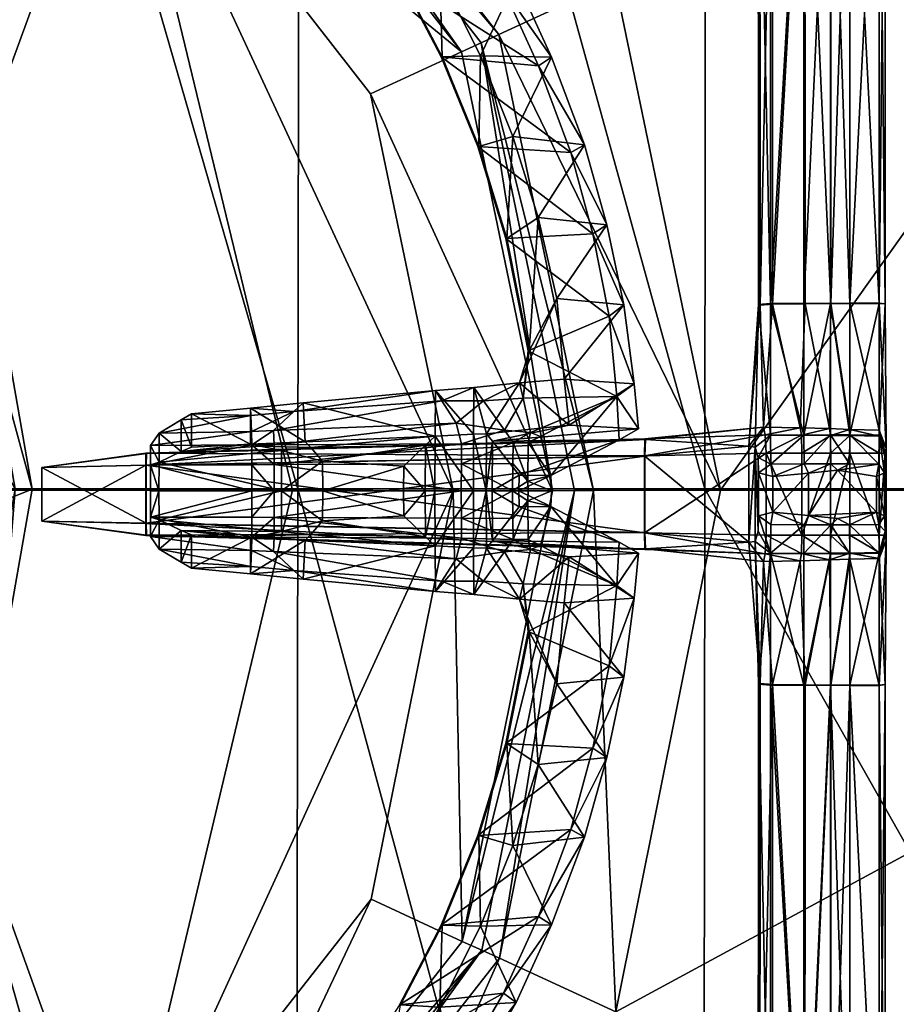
# Model space of a CAD drawing. Header units: centimetres. Extents: x -50 to 50, y -38 to 30.
# Tile 152 of 188: x 6 to 16, y -6 to 5. Entities that reach past the tile are written whole.
import ezdxf

# ---------------------------------------------------------------- set-up
doc = ezdxf.new("R2010")
doc.units = ezdxf.units.CM
doc.layers.add('CG492211', color=7, linetype='Continuous', true_color=0xb89be5)

msp = doc.modelspace()

# ---------------------------------------------------------------- meshes
at = {"layer": 'CG492211', "color": 153, "true_color": 0x5890e1}
mesh = msp.add_polyface(dxfattribs=at)
corners = [(8.938, 20.87, 10.843), (8.938, 10.544, 10.843), (12.62, 5.816, 10.843), (-0.088, 0, 8.755), (3.947, 0, 8.755), (3.157, 10.324, 8.755), (-0.053, 10.853, 8.755), (8.938, 0, 8.755), (6.952, 8.222, 8.755), (10.773, -0.01, 8.755), (9.831, 4.525, 8.755), (-0.043, 16.745, 0.04), (4.155, 16.745, 0.04), (4.12, 0.014, 0.04), (-0.086, 0.014, 0.04), (9.026, 16.745, 0.04), (9, 0.014, 0.04), (13.647, 0.014, 0.04), (7.995, 9.441, 9.977), (11.295, 5.203, 9.977), (4.155, 13.193, 10.843), (3.681, 11.831, 9.977), (12.377, -0.005, 9.977), (11.095, 5.11, 9.485), (7.852, 9.274, 9.485), (3.61, 11.625, 9.485), (-0.049, 12.445, 9.977), (-0.049, 12.227, 9.485), (10.868, 5.006, 9.013), (11.91, -0.007, 9.013), (7.689, 9.089, 9.013), (3.516, 11.401, 9.013), (-0.054, 11.989, 9.013)]
mesh.append_faces([[corners[k] for k in face] for face in [(0, 1, 2), (3, 4, 5), (5, 6, 3), (4, 7, 8), (8, 5, 4), (9, 10, 8), (8, 7, 9), (11, 12, 13), (13, 14, 11), (12, 15, 16), (16, 13, 12), (17, 16, 15), (2, 1, 18), (18, 19, 2), (1, 20, 21), (21, 18, 1), (22, 19, 23), (19, 18, 24), (24, 23, 19), (18, 21, 25), (25, 24, 18), (21, 26, 27), (27, 25, 21), (23, 28, 29), (24, 30, 28), (28, 23, 24), (25, 31, 30), (30, 24, 25), (27, 32, 31), (31, 25, 27), (29, 28, 10), (8, 10, 28), (28, 30, 8), (5, 8, 30), (30, 31, 5), (6, 5, 31), (31, 32, 6)]], dxfattribs={"vtx2": -1, "color": 153})
mesh = msp.add_polyface(dxfattribs=at)
corners = [(35.417, 20.87, 10.843), (29.236, 20.87, 10.843), (29.236, 13.744, 10.843), (29.236, 16.745, 5.52), (23.48, 16.745, 5.52), (23.48, 20.45, 5.52), (23.48, 16.745, 0.225), (23.48, 20.45, 0.225), (23.398, 20.45, 0.061), (23.398, 16.745, 0.061), (23.295, 16.745, 0.04), (23.459, 20.45, 0.122), (23.459, 16.745, 0.122), (23.628, 13.744, 10.843), (23.628, 0, 10.843), (29.236, 0, 10.843), (12.62, 5.816, 10.843), (13.828, 0, 10.843), (13.828, 20.87, 10.843), (8.938, 20.87, 10.843), (35.417, 13.744, 10.843), (23.628, 20.87, 10.843), (29.236, 0.014, 5.52), (23.48, 0.014, 5.52), (37.815, 16.745, 5.52), (29.236, 20.45, 5.52), (13.669, 20.45, 0.04), (23.295, 20.45, 0.04), (13.665, 16.745, 0.04), (23.48, 0.014, 0.225), (23.398, 0.014, 0.061), (23.295, 0.014, 0.04), (23.459, 0.014, 0.122), (37.815, 0.014, 5.52), (13.647, 0.014, 0.04), (9.026, 16.745, 0.04), (11.295, 5.203, 9.977), (12.377, -0.005, 9.977), (11.095, 5.11, 9.485), (12.158, -0.005, 9.485), (11.91, -0.007, 9.013)]
mesh.append_faces([[corners[k] for k in face] for face in [(0, 1, 2), (3, 4, 5), (4, 6, 7), (8, 9, 10), (11, 12, 9), (7, 6, 12), (2, 13, 14), (14, 15, 2), (13, 16, 17), (17, 14, 13), (16, 18, 19), (20, 2, 15), (1, 21, 13), (13, 2, 1), (21, 18, 16), (16, 13, 21), (22, 23, 4), (4, 3, 22), (24, 3, 25), (26, 27, 10), (10, 28, 26), (23, 29, 6), (6, 4, 23), (30, 31, 10), (10, 9, 30), (32, 30, 9), (9, 12, 32), (29, 32, 12), (12, 6, 29), (33, 22, 3), (28, 10, 31), (31, 34, 28), (35, 28, 34), (17, 16, 36), (36, 37, 17), (38, 39, 37), (40, 39, 38)]], dxfattribs={"vtx2": -1, "color": 153})
at = {"layer": 'CG492211', "color": 111, "true_color": 0x99e4b8}
mesh = msp.add_polyface(dxfattribs=at)
corners = [(3.259, 5.069, 15.652), (2.772, 5.338, 15.652), (2.772, 5.338, 15.137), (3.259, 5.069, 15.137), (-3.361, 5.068, 15.652), (-3.361, 5.068, 15.137), (-2.802, 5.337, 15.137), (-2.802, 5.337, 15.652), (-7.292, 0.417, 15.135), (-12.994, 0.576, 15.128), (-12.986, 0.584, 15.642), (3.727, 5.859, 15.047), (3.259, 6.183, 15.047), (5.631, 10.201, 15.122), (6.021, 9.657, 15.122), (3.826, 5.796, 15.669), (3.826, 5.796, 15.154), (6.103, 9.532, 15.234), (6.103, 9.532, 15.749), (3.259, 6.183, 15.776), (3.727, 5.859, 15.776), (6.021, 9.657, 15.861), (3.159, 6.246, 15.154), (3.159, 6.246, 15.669), (5.549, 10.327, 15.749), (-3.173, 6.254, 15.669), (-3.173, 6.254, 15.154), (-5.553, 10.374, 15.234), (-3.816, 5.859, 15.776), (-3.286, 6.19, 15.776), (-5.64, 10.241, 15.861), (-6.054, 9.664, 15.861), (-3.93, 5.795, 15.154), (-3.93, 5.795, 15.669), (-6.14, 9.532, 15.749), (-6.14, 9.532, 15.234), (-3.286, 6.19, 15.047), (-3.816, 5.859, 15.047), (-6.054, 9.664, 15.122), (5.549, 10.327, 15.234), (5.631, 10.201, 15.861), (-5.64, 10.241, 15.122), (-5.553, 10.374, 15.749)]
mesh.append_faces([[corners[k] for k in face] for face in [(12, 2, 22), (16, 3, 11), (20, 0, 15), (23, 1, 19), (26, 6, 36), (29, 7, 25), (33, 4, 28), (37, 5, 32)]], dxfattribs={"color": 111})
mesh.append_faces([[corners[k] for k in face] for face in [(0, 1, 2), (2, 3, 0), (4, 5, 6), (6, 7, 4), (8, 9, 10), (11, 12, 13), (13, 14, 11), (15, 16, 17), (17, 18, 15), (19, 20, 21), (22, 23, 24), (25, 26, 27), (28, 29, 30), (30, 31, 28), (32, 33, 34), (34, 35, 32), (36, 37, 38), (12, 22, 39), (16, 11, 14), (14, 17, 16), (20, 15, 18), (18, 21, 20), (23, 19, 40), (26, 36, 41), (37, 32, 35), (35, 38, 37), (33, 28, 31), (31, 34, 33), (29, 25, 42), (11, 3, 2), (2, 12, 11), (1, 23, 22), (22, 2, 1), (15, 0, 3), (3, 16, 15), (19, 1, 0), (0, 20, 19), (25, 7, 6), (6, 26, 25), (5, 37, 36), (36, 6, 5), (28, 4, 7), (7, 29, 28), (32, 5, 4), (4, 33, 32)]], dxfattribs={"vtx2": -1, "color": 111})
mesh = msp.add_polyface(dxfattribs=at)
corners = [(15.64, 2.134, 15.01), (15.64, 8.742, 15.01), (15.305, 8.742, 15.014), (15.305, 2.134, 15.014), (14.78, 8.749, 14.48), (14.779, 2.132, 14.459), (14.399, 2.132, 14.461), (14.399, 8.749, 14.482), (14.28, 2.111, 14.928), (14.278, 8.762, 14.925), (14.259, 8.755, 14.562), (14.261, 2.119, 14.564), (15.709, 8.749, 14.925), (15.709, 2.126, 14.925), (15.708, 2.126, 14.562), (15.71, 8.749, 14.562), (14.421, 2.123, 15.011), (14.793, 2.127, 15.013), (14.792, 8.749, 15.011), (14.421, 8.752, 15.009), (15.305, 2.132, 14.458), (15.305, 8.749, 14.479), (15.64, 8.749, 14.482), (15.64, 2.132, 14.461), (14.24, 10.364, 14.562), (14.74, 10.167, 15.128), (14.322, 10.157, 15.129), (15.305, 10.183, 15.126), (15.717, 10.373, 14.932), (14.738, 0.71, 15.125), (14.318, 0.719, 15.124), (15.64, 0.684, 15.126), (14.399, 10.373, 14.482), (15.639, 10.373, 14.482), (14.779, 0.629, 13.952), (15.305, 0.632, 13.952), (15.089, 2.13, 15.014), (15.089, 8.746, 15.013), (15.074, 10.174, 15.127), (15.305, 0.693, 15.126), (15.084, 2.132, 14.458), (15.084, 8.749, 14.479), (15.305, 10.373, 14.479), (15.074, 0.702, 15.125), (15.084, 10.373, 14.479)]
mesh.append_faces([[corners[k] for k in face] for face in [(0, 1, 2), (2, 3, 0), (4, 5, 6), (6, 7, 4), (8, 9, 10), (10, 11, 8), (12, 13, 14), (14, 15, 12), (16, 17, 18), (18, 19, 16), (20, 21, 22), (22, 23, 20), (24, 10, 9), (8, 16, 19), (19, 9, 8), (19, 18, 25), (25, 26, 19), (9, 19, 26), (27, 2, 1), (0, 13, 12), (12, 1, 0), (28, 12, 15), (1, 12, 28), (29, 17, 16), (30, 16, 8), (31, 0, 3), (4, 7, 32), (6, 11, 10), (10, 7, 6), (7, 10, 24), (14, 23, 22), (22, 15, 14), (33, 22, 21), (15, 22, 33), (6, 5, 34), (35, 20, 23), (36, 3, 2), (2, 37, 36), (37, 2, 27), (27, 38, 37), (39, 3, 36), (20, 40, 41), (41, 21, 20), (42, 21, 41), (40, 20, 35), (41, 40, 5), (5, 4, 41), (36, 37, 18), (18, 17, 36), (18, 37, 38), (38, 25, 18), (43, 36, 17), (44, 41, 4)]], dxfattribs={"vtx2": -1, "color": 111})
at = {"layer": 'CG492211', "color": 196, "true_color": 0x390888}
mesh = msp.add_polyface(dxfattribs=at)
corners = [(11.533, 1.226, 15.698), (11.008, 1.171, 15.691), (11.119, 1.018, 16.297), (10.571, 1.138, 15.587), (10.645, 1.02, 16.03), (12.042, 1.266, 15.697), (11.958, 2.19, 15.698), (12.723, 2.114, 16.132), (12.842, 1.213, 16.184), (12.554, 1.987, 16.605), (12.644, 1.068, 16.633), (11.631, 1.592, 16.388), (11.572, 1.049, 16.443), (11.643, 1.592, 15.7), (11.745, 3.114, 15.699), (12.528, 3.031, 16.13), (12.37, 2.925, 16.605), (11.377, 2.874, 16.388), (11.388, 2.874, 15.7), (11.456, 4.037, 15.699), (12.275, 3.945, 16.128), (12.118, 3.857, 16.605), (11.056, 3.924, 16.389), (11.068, 3.924, 15.698), (11.084, 4.96, 15.7), (11.898, 4.944, 16.123), (11.75, 4.847, 16.605), (10.635, 4.947, 16.385), (10.646, 4.947, 15.698), (10.62, 5.883, 15.7), (11.492, 5.831, 16.117), (11.349, 5.724, 16.605), (10.161, 5.857, 16.388), (10.173, 5.857, 15.698), (10.015, 6.855, 15.7), (10.839, 6.965, 16.117), (10.657, 6.918, 16.605), (9.633, 6.68, 16.39), (9.732, 8.174, 16.605)]
mesh.append_faces([[corners[k] for k in face] for face in [(0, 1, 2), (1, 3, 4), (5, 6, 7), (7, 8, 5), (8, 7, 9), (9, 10, 8), (10, 9, 11), (11, 12, 10), (12, 11, 13), (13, 0, 12), (0, 13, 6), (6, 5, 0), (6, 14, 15), (15, 7, 6), (7, 15, 16), (16, 9, 7), (9, 16, 17), (17, 11, 9), (11, 17, 18), (18, 13, 11), (13, 18, 14), (14, 6, 13), (14, 19, 20), (20, 15, 14), (15, 20, 21), (21, 16, 15), (16, 21, 22), (22, 17, 16), (17, 22, 23), (23, 18, 17), (18, 23, 19), (19, 14, 18), (19, 24, 25), (25, 20, 19), (20, 25, 26), (26, 21, 20), (21, 26, 27), (27, 22, 21), (22, 27, 28), (28, 23, 22), (23, 28, 24), (24, 19, 23), (24, 29, 30), (30, 25, 24), (25, 30, 31), (31, 26, 25), (26, 31, 32), (32, 27, 26), (27, 32, 33), (33, 28, 27), (28, 33, 29), (29, 24, 28), (29, 34, 35), (35, 30, 29), (30, 35, 36), (36, 31, 30), (31, 36, 37), (37, 32, 31), (34, 29, 33), (38, 36, 35)]], dxfattribs={"vtx2": -1, "color": 196})
at = {"layer": 'CG492211', "color": 73, "true_color": 0x8fe157}
mesh = msp.add_polyface(dxfattribs=at)
corners = [(5.965, 0.012, 10.6), (5.605, 2.054, 10.6), (5.423, 1.988, 13.15), (5.772, 0.012, 13.15), (4.568, 3.849, 10.6), (4.42, 3.725, 13.15), (2.98, 5.182, 10.6), (2.883, 5.015, 13.15), (4.849, 1.778, 12.982), (5.16, 0.012, 12.982), (3.952, 3.332, 12.982), (2.577, 4.485, 12.982), (4.849, 1.778, 12.662), (5.16, 0.012, 12.662), (3.952, 3.332, 12.662), (2.577, 4.485, 12.662), (4.472, 1.641, 12.662), (4.759, 0.012, 12.662), (3.645, 3.074, 12.662), (2.377, 4.138, 12.662), (4.472, 1.641, 11.223), (4.759, 0.012, 11.223), (3.645, 3.074, 11.223), (2.377, 4.138, 11.223), (3.533, 1.3, 11.223), (3.76, 0.012, 11.223), (2.879, 2.432, 11.223), (3.533, 1.3, 12.469), (3.76, 0.012, 12.469), (2.879, 2.432, 12.469), (3.533, 1.3, 12.715), (3.76, 0.012, 12.715), (2.879, 2.432, 12.715), (3.13, 1.153, 12.715), (3.331, 0.012, 12.715), (2.551, 2.156, 12.715), (3.324, 0.012, 10.6), (3.123, 1.15, 10.6), (2.545, 2.151, 10.6)]
mesh.append_faces([[corners[k] for k in face] for face in [(0, 1, 2), (2, 3, 0), (1, 4, 5), (5, 2, 1), (4, 6, 7), (7, 5, 4), (3, 2, 8), (8, 9, 3), (2, 5, 10), (10, 8, 2), (5, 7, 11), (11, 10, 5), (9, 8, 12), (12, 13, 9), (8, 10, 14), (14, 12, 8), (10, 11, 15), (15, 14, 10), (13, 12, 16), (16, 17, 13), (12, 14, 18), (18, 16, 12), (19, 18, 14), (17, 16, 20), (20, 21, 17), (16, 18, 22), (22, 20, 16), (23, 22, 18), (21, 20, 24), (24, 25, 21), (20, 22, 26), (26, 24, 20), (25, 24, 27), (27, 28, 25), (24, 26, 29), (29, 27, 24), (28, 27, 30), (30, 31, 28), (27, 29, 32), (32, 30, 27), (31, 30, 33), (33, 34, 31), (35, 33, 30), (1, 0, 36), (36, 37, 1), (6, 4, 38), (4, 1, 37), (37, 38, 4), (37, 36, 33), (34, 33, 36)]], dxfattribs={"vtx2": -1, "color": 73})
at = {"layer": 'CG492211', "color": 153, "true_color": 0x5890e1}
mesh = msp.add_polyface(dxfattribs=at)
corners = [(3.947, 0, 8.755), (-0.088, 0, 8.755), (-0.065, -10.868, 8.755), (3.563, -10.267, 8.755), (10.773, -0.01, 8.755), (8.938, 0, 8.755), (6.949, -8.355, 8.755), (9.836, -4.672, 8.755), (-0.086, 0.014, 0.04), (4.12, 0.014, 0.04), (4.084, -17.054, 0.04), (-0.13, -17.054, 0.04), (9, 0.014, 0.04), (8.973, -17.054, 0.04), (13.629, -17.054, 0.04), (4.094, -11.771, 9.977), (-0.099, -12.466, 9.977), (-0.13, -13.912, 10.843), (4.574, -13.133, 10.843), (8.938, -10.669, 10.843), (7.993, -9.569, 9.977), (12.63, -5.959, 10.843), (11.303, -5.347, 9.977), (4.021, -11.566, 9.485), (-0.094, -12.248, 9.485), (7.85, -9.403, 9.485), (11.102, -5.255, 9.485), (3.938, -11.339, 9.013), (-0.084, -12.006, 9.013), (7.686, -9.222, 9.013), (10.875, -5.155, 9.013), (9.831, 4.525, 8.755), (11.91, -0.007, 9.013)]
mesh.append_faces([[corners[k] for k in face] for face in [(0, 1, 2), (2, 3, 0), (4, 5, 6), (6, 7, 4), (0, 3, 6), (6, 5, 0), (8, 9, 10), (10, 11, 8), (9, 12, 13), (13, 10, 9), (14, 13, 12), (15, 16, 17), (18, 19, 20), (20, 15, 18), (19, 21, 22), (22, 20, 19), (16, 15, 23), (23, 24, 16), (15, 20, 25), (25, 23, 15), (20, 22, 26), (26, 25, 20), (23, 27, 28), (28, 24, 23), (25, 29, 27), (27, 23, 25), (26, 30, 29), (29, 25, 26), (31, 4, 32), (3, 2, 28), (28, 27, 3), (6, 3, 27), (27, 29, 6), (7, 6, 29), (29, 30, 7), (4, 7, 30), (30, 32, 4)]], dxfattribs={"vtx2": -1, "color": 153})
at = {"layer": 'CG492211', "color": 111, "true_color": 0x99e4b8}
mesh = msp.add_polyface(dxfattribs=at)
corners = [(15.64, 0.616, 15.641), (15.64, 0.684, 15.126), (15.305, 0.693, 15.126), (15.305, 0.624, 15.64), (12.963, 0.584, 15.642), (12.971, 0.576, 15.128), (7.269, 0.417, 15.135), (14.338, 0.632, 15.64), (14.753, 0.628, 15.64), (14.738, 0.71, 15.125), (14.318, 0.719, 15.124), (14.403, 0.295, 11.635), (14.398, 0.626, 13.952), (14.779, 0.629, 13.952), (15.305, 0.632, 13.952), (15.64, 0.626, 13.952), (15.635, 0.295, 11.635), (14.261, 2.119, 14.564), (14.225, 0.49, 14.536), (14.149, 0.5, 14.923), (14.28, 2.111, 14.928), (14.421, 2.123, 15.011), (12.963, 0.387, 15.013), (15.305, 2.134, 15.014), (15.707, 0.42, 15.64), (15.708, 0.42, 15.121), (15.72, 0.48, 14.54), (15.708, 2.126, 14.562), (15.709, 2.126, 14.925), (15.718, 0.48, 14.932), (15.64, 2.134, 15.01), (14.399, 2.132, 14.461), (14.256, 0.374, 13.958), (15.64, 2.132, 14.461), (15.708, 0.374, 13.956), (15.305, 0.42, 15.753), (15.639, 0.42, 15.748), (14.347, 0.42, 15.753), (14.757, 0.42, 15.753), (12.958, 0.392, 15.754), (15.084, 0.624, 15.64), (15.074, 0.702, 15.125), (15.089, 2.13, 15.014), (15.084, 0.632, 13.952), (15.3, 0.301, 11.635), (15.084, 2.132, 14.458), (15.084, 0.42, 15.753), (14.784, 0.299, 11.635), (14.793, 2.127, 15.013), (14.779, 2.132, 14.459)]
mesh.append_faces([[corners[k] for k in face] for face in [(0, 36, 24)]], dxfattribs={"color": 111})
mesh.append_faces([[corners[k] for k in face] for face in [(12, 17, 31), (15, 26, 34)]], dxfattribs={"vtx0": -1, "color": 111})
mesh.append_faces([[corners[k] for k in face] for face in [(19, 10, 20), (1, 29, 30)]], dxfattribs={"vtx0": -1, "vtx1": -1, "color": 111})
mesh.append_faces([[corners[k] for k in face] for face in [(19, 5, 10), (12, 18, 17), (15, 27, 26)]], dxfattribs={"vtx0": -1, "vtx2": -1, "color": 111})
mesh.append_faces([[corners[k] for k in face] for face in [(0, 1, 2), (2, 3, 0), (4, 5, 6), (7, 8, 9), (9, 10, 7), (11, 12, 13), (14, 15, 16), (17, 18, 19), (19, 20, 17), (4, 7, 10), (10, 5, 4), (21, 10, 9), (19, 22, 5), (23, 2, 1), (0, 24, 25), (25, 1, 0), (26, 27, 28), (28, 29, 26), (1, 25, 29), (29, 28, 30), (13, 12, 31), (12, 32, 18), (33, 15, 14), (15, 33, 27), (3, 35, 36), (36, 0, 3), (37, 38, 8), (8, 7, 37), (7, 4, 39), (40, 3, 2), (2, 41, 40), (42, 41, 2), (43, 14, 44), (14, 43, 45), (46, 35, 3), (3, 40, 46), (8, 40, 41), (41, 9, 8), (47, 13, 43), (48, 9, 41), (45, 43, 13), (13, 49, 45), (38, 46, 40), (40, 8, 38)]], dxfattribs={"vtx2": -1, "color": 111})
at = {"layer": 'CG492211', "color": 196, "true_color": 0x390888}
mesh = msp.add_polyface(dxfattribs=at)
corners = [(12.842, 1.213, 16.184), (12.89, 0.701, 16.184), (12.099, 0.743, 15.697), (12.042, 1.266, 15.697), (11.152, -0.01, 15.695), (11.154, 0.642, 15.695), (11.223, 0.56, 16.066), (11.22, -0.01, 16.066), (11.628, 0.103, 18.273), (11.455, 0.304, 18.188), (11.453, -0.01, 18.188), (11.631, -0.01, 18.273), (11.007, 0.638, 15.666), (11.008, 1.171, 15.691), (11.533, 1.226, 15.698), (11.457, 0.543, 18.188), (11.63, 0.545, 18.273), (11.119, 1.018, 16.297), (11.572, 1.049, 16.443), (10.571, 1.138, 15.587), (10.569, 0.616, 15.585), (11.361, 0.683, 17.62), (10.806, 0.764, 16.996), (10.869, 0.529, 17.927), (11.657, 0.657, 17.846), (10.868, 0.299, 17.896), (10.645, 1.02, 16.03), (8.73, 0.518, 16.836), (8.729, 0.291, 16.836), (10.456, 0.512, 15.989), (10.566, -0.01, 15.586), (10.453, -0.01, 16.003), (11.004, -0.01, 15.666), (11.771, 0.613, 18.063), (11.527, 0.171, 17.712), (12.669, 0.574, 16.585), (11.89, 0.166, 17.873), (12.644, 1.068, 16.633), (10.209, 0.272, 16.951), (10.207, -0.01, 16.951), (10.866, -0.01, 17.882), (11.895, -0.01, 17.868), (11.525, -0.01, 17.712)]
mesh.append_faces([[corners[k] for k in face] for face in [(16, 33, 24)]], dxfattribs={"color": 196})
mesh.append_faces([[corners[k] for k in face] for face in [(6, 2, 1)]], dxfattribs={"vtx0": -1, "vtx2": -1, "color": 196})
mesh.append_faces([[corners[k] for k in face] for face in [(35, 6, 1)]], dxfattribs={"vtx1": -1, "color": 196})
mesh.append_faces([[corners[k] for k in face] for face in [(0, 1, 2), (2, 3, 0), (4, 5, 6), (6, 7, 4), (8, 9, 10), (10, 11, 8), (5, 12, 13), (13, 14, 5), (15, 9, 8), (8, 16, 15), (17, 18, 14), (19, 13, 12), (12, 20, 19), (21, 22, 23), (23, 15, 21), (24, 21, 15), (15, 16, 24), (15, 23, 25), (25, 9, 15), (26, 17, 13), (27, 23, 22), (28, 25, 23), (29, 20, 30), (30, 31, 29), (20, 12, 32), (32, 30, 20), (14, 3, 2), (2, 5, 14), (34, 6, 35), (35, 36, 34), (16, 8, 36), (36, 33, 16), (37, 33, 36), (36, 35, 37), (37, 35, 1), (1, 0, 37), (6, 5, 2), (18, 17, 21), (21, 24, 18), (17, 26, 22), (22, 21, 17), (38, 29, 31), (31, 39, 38), (37, 18, 24), (24, 33, 37), (4, 32, 12), (12, 5, 4), (25, 40, 10), (10, 9, 25), (40, 25, 28), (36, 41, 42), (42, 34, 36), (8, 11, 41), (41, 36, 8), (34, 42, 7), (7, 6, 34)]], dxfattribs={"vtx2": -1, "color": 196})
mesh = msp.add_polyface(dxfattribs=at)
corners = [(8.475, 0.516, 16.734), (7.315, 0.51, 16.18), (7.316, 0.289, 16.18), (8.474, 0.29, 16.734), (7.783, 0.87, 15.174), (8.459, 0.934, 15.259), (8.457, 0.524, 15.254), (7.784, 0.49, 15.174), (8.471, 0.669, 16.18), (7.415, 0.652, 15.744), (8.729, 0.291, 16.836), (8.73, 0.518, 16.836), (8.463, 0.851, 15.549), (8.954, 0.896, 15.641), (9.062, 0.995, 15.354), (8.473, -0.01, 16.734), (7.317, -0.01, 16.18), (7.415, 0.318, 15.745), (8.813, 0.453, 15.694), (8.811, -0.01, 15.71), (7.411, -0.01, 15.745), (7.668, 0.441, 15.354), (7.667, 0.802, 15.353), (8.569, 0.502, 15.392), (10.209, 0.272, 16.951), (10.207, -0.01, 16.951), (9.286, -0.01, 16.406), (9.28, 0.331, 16.407), (10.571, 1.138, 15.587), (10.569, 0.616, 15.585), (9.084, 0.552, 15.357), (10.456, 0.512, 15.989), (9.146, 0.486, 15.687), (10.806, 0.764, 16.996), (8.72, 0.68, 16.267), (10.869, 0.529, 17.927), (10.645, 1.02, 16.03), (8.728, -0.01, 16.836), (10.866, -0.01, 17.882)]
mesh.append_faces([[corners[k] for k in face] for face in [(0, 1, 2), (2, 3, 0), (4, 5, 6), (6, 7, 4), (1, 0, 8), (8, 9, 1), (0, 3, 10), (10, 11, 0), (5, 12, 13), (13, 14, 5), (15, 3, 2), (2, 16, 15), (17, 18, 19), (19, 20, 17), (7, 21, 22), (22, 4, 7), (6, 23, 21), (21, 7, 6), (9, 8, 12), (12, 22, 9), (1, 9, 17), (17, 2, 1), (24, 25, 26), (26, 27, 24), (14, 28, 29), (29, 30, 14), (29, 31, 32), (32, 30, 29), (33, 34, 11), (35, 11, 10), (28, 14, 13), (13, 36, 28), (27, 26, 19), (19, 18, 27), (5, 14, 30), (30, 6, 5), (30, 32, 23), (23, 6, 30), (0, 11, 34), (34, 8, 0), (13, 12, 8), (8, 34, 13), (9, 22, 21), (21, 17, 9), (21, 23, 18), (18, 17, 21), (4, 22, 12), (12, 5, 4), (27, 32, 31), (31, 24, 27), (36, 13, 34), (34, 33, 36), (18, 23, 32), (32, 27, 18), (20, 16, 2), (2, 17, 20), (10, 37, 38), (3, 15, 37), (37, 10, 3)]], dxfattribs={"vtx2": -1, "color": 196})
at = {"layer": 'CG492211', "color": 111, "true_color": 0x99e4b8}
mesh = msp.add_polyface(dxfattribs=at)
corners = [(14.149, -0.596, 14.923), (14.149, 0.5, 14.923), (14.225, 0.49, 14.536), (14.225, -0.586, 14.536), (7.268, -0.379, 15.027), (7.268, 0.283, 15.027), (12.963, 0.387, 15.013), (12.963, -0.483, 15.013), (7.264, -0.518, 15.649), (7.269, -0.513, 15.135), (12.971, -0.672, 15.128), (7.264, 0.286, 15.756), (7.264, -0.382, 15.756), (12.958, -0.488, 15.754), (12.958, 0.392, 15.754), (7.269, 0.417, 15.135), (7.264, 0.422, 15.649), (12.963, 0.584, 15.642), (6.075, 0.26, 15.136), (6.075, -0.356, 15.136), (6.075, -0.356, 15.65), (6.075, 0.26, 15.65), (14.262, 0.199, 11.636), (14.262, -0.295, 11.636), (14.256, -0.469, 13.958), (14.256, 0.374, 13.958), (12.971, 0.576, 15.128), (14.403, 0.295, 11.635), (14.398, 0.626, 13.952), (14.403, -0.391, 11.635), (14.398, -0.722, 13.952), (14.347, 0.42, 15.753), (14.347, -0.516, 15.753), (12.963, -0.68, 15.642), (14.338, -0.728, 15.64), (14.338, 0.632, 15.64), (14.424, 0.155, 11.151), (14.424, -0.251, 11.151), (14.784, 0.299, 11.635), (14.757, -0.516, 15.753), (14.834, 0.195, 11.151), (14.784, -0.395, 11.635)]
mesh.append_faces([[corners[k] for k in face] for face in [(5, 18, 15), (9, 19, 4), (12, 20, 8), (16, 21, 11), (23, 37, 29), (27, 36, 22)]], dxfattribs={"color": 111})
mesh.append_faces([[corners[k] for k in face] for face in [(0, 1, 2), (2, 3, 0), (4, 5, 6), (6, 7, 4), (8, 9, 10), (11, 12, 13), (13, 14, 11), (15, 16, 17), (18, 19, 20), (20, 21, 18), (22, 23, 24), (24, 25, 22), (0, 7, 6), (6, 1, 0), (5, 15, 26), (26, 6, 5), (9, 4, 7), (7, 10, 9), (27, 22, 25), (25, 28, 27), (24, 3, 2), (2, 25, 24), (23, 29, 30), (30, 24, 23), (31, 14, 13), (13, 32, 31), (12, 8, 33), (33, 13, 12), (34, 32, 13), (16, 11, 14), (14, 17, 16), (14, 31, 35), (4, 19, 18), (18, 5, 4), (21, 16, 15), (15, 18, 21), (8, 20, 19), (19, 9, 8), (11, 21, 20), (20, 12, 11), (22, 36, 37), (37, 23, 22), (36, 27, 38), (31, 32, 39), (37, 36, 40), (30, 29, 41), (41, 29, 37)]], dxfattribs={"vtx2": -1, "color": 111})
mesh = msp.add_polyface(dxfattribs=at)
corners = [(15.084, 0.42, 15.753), (14.757, 0.42, 15.753), (14.757, -0.516, 15.753), (15.084, -0.516, 15.753), (15.718, 0.48, 14.932), (15.718, -0.576, 14.932), (15.72, -0.576, 14.54), (15.72, 0.48, 14.54), (15.707, 0.42, 15.64), (15.707, -0.516, 15.64), (15.708, -0.516, 15.121), (15.708, 0.42, 15.121), (15.305, 0.42, 15.753), (15.305, -0.516, 15.753), (15.639, -0.516, 15.748), (15.639, 0.42, 15.748), (14.834, -0.291, 11.151), (14.834, 0.195, 11.151), (15.162, 0.227, 11.151), (15.609, 0.155, 11.151), (15.609, -0.251, 11.151), (15.162, -0.323, 11.151), (15.3, -0.397, 11.635), (15.635, -0.391, 11.635), (15.64, -0.722, 13.952), (14.779, -0.725, 13.952), (14.784, -0.395, 11.635), (15.088, -0.397, 11.635), (14.779, 0.629, 13.952), (14.784, 0.299, 11.635), (14.403, 0.295, 11.635), (15.635, 0.295, 11.635), (15.3, 0.301, 11.635), (15.305, 0.632, 13.952), (15.702, -0.295, 11.636), (15.702, 0.199, 11.636), (15.708, 0.374, 13.956), (15.708, -0.47, 13.956), (15.64, 0.626, 13.952), (15.64, -0.712, 15.641), (15.305, -0.728, 13.952), (15.088, 0.301, 11.635), (15.084, 0.632, 13.952), (14.424, 0.155, 11.151), (14.347, 0.42, 15.753), (14.424, -0.251, 11.151)]
mesh.append_faces([[corners[k] for k in face] for face in [(9, 14, 39), (23, 20, 34), (27, 21, 22), (32, 18, 41), (35, 19, 31)]], dxfattribs={"color": 111})
mesh.append_faces([[corners[k] for k in face] for face in [(16, 18, 20)]], dxfattribs={"vtx0": -1, "vtx1": -1, "vtx2": -1, "color": 111})
mesh.append_faces([[corners[k] for k in face] for face in [(21, 16, 20)]], dxfattribs={"vtx1": -1, "color": 111})
mesh.append_faces([[corners[k] for k in face] for face in [(0, 1, 2), (2, 3, 0), (4, 5, 6), (6, 7, 4), (8, 9, 10), (10, 11, 8), (12, 13, 14), (14, 15, 12), (16, 17, 18), (18, 19, 20), (22, 23, 24), (25, 26, 27), (28, 29, 30), (31, 32, 33), (34, 35, 36), (36, 37, 34), (4, 11, 10), (10, 5, 4), (23, 34, 37), (37, 24, 23), (36, 7, 6), (6, 37, 36), (35, 31, 38), (38, 36, 35), (8, 15, 14), (14, 9, 8), (39, 14, 13), (27, 22, 40), (32, 41, 42), (12, 0, 3), (3, 13, 12), (22, 21, 20), (20, 23, 22), (19, 35, 34), (34, 20, 19), (27, 26, 16), (16, 21, 27), (29, 17, 43), (31, 19, 18), (18, 32, 31), (2, 1, 44), (17, 16, 45), (42, 41, 29), (45, 16, 26), (41, 18, 17), (17, 29, 41)]], dxfattribs={"vtx2": -1, "color": 111})
at = {"layer": 'CG492211', "color": 73, "true_color": 0x8fe157}
mesh = msp.add_polyface(dxfattribs=at)
corners = [(2.98, -5.158, 10.6), (4.568, -3.826, 10.6), (4.42, -3.702, 13.15), (2.883, -4.991, 13.15), (5.605, -2.03, 10.6), (5.423, -1.964, 13.15), (5.965, 0.012, 10.6), (5.772, 0.012, 13.15), (3.952, -3.309, 12.982), (2.577, -4.462, 12.982), (4.849, -1.755, 12.982), (5.16, 0.012, 12.982), (3.952, -3.309, 12.662), (2.577, -4.462, 12.662), (4.849, -1.755, 12.662), (5.16, 0.012, 12.662), (3.645, -3.051, 12.662), (4.472, -1.618, 12.662), (4.759, 0.012, 12.662), (2.377, -4.115, 12.662), (3.645, -3.051, 11.223), (4.472, -1.618, 11.223), (4.759, 0.012, 11.223), (3.533, -1.276, 11.223), (2.879, -2.409, 11.223), (3.76, 0.012, 11.223), (3.533, -1.276, 12.469), (2.879, -2.409, 12.469), (3.76, 0.012, 12.469), (3.533, -1.276, 12.715), (2.879, -2.409, 12.715), (3.76, 0.012, 12.715), (3.13, -1.13, 12.715), (3.331, 0.012, 12.715), (3.123, -1.127, 10.6), (3.324, 0.012, 10.6), (2.545, -2.128, 10.6), (1.659, -2.871, 10.6)]
mesh.append_faces([[corners[k] for k in face] for face in [(0, 1, 2), (2, 3, 0), (1, 4, 5), (5, 2, 1), (4, 6, 7), (7, 5, 4), (3, 2, 8), (8, 9, 3), (2, 5, 10), (10, 8, 2), (5, 7, 11), (11, 10, 5), (9, 8, 12), (12, 13, 9), (8, 10, 14), (14, 12, 8), (10, 11, 15), (15, 14, 10), (13, 12, 16), (12, 14, 17), (17, 16, 12), (14, 15, 18), (18, 17, 14), (19, 16, 20), (16, 17, 21), (21, 20, 16), (17, 18, 22), (22, 21, 17), (20, 21, 23), (23, 24, 20), (21, 22, 25), (25, 23, 21), (24, 23, 26), (26, 27, 24), (23, 25, 28), (28, 26, 23), (27, 26, 29), (29, 30, 27), (26, 28, 31), (31, 29, 26), (30, 29, 32), (29, 31, 33), (33, 32, 29), (6, 4, 34), (34, 35, 6), (4, 1, 36), (36, 34, 4), (1, 0, 37), (32, 33, 34), (35, 34, 33)]], dxfattribs={"vtx2": -1, "color": 73})
at = {"layer": 'CG492211', "color": 153, "true_color": 0x5890e1}
mesh = msp.add_polyface(dxfattribs=at)
corners = [(23.628, -22.198, 12.584), (23.628, -21.816, 11.724), (13.828, -21.816, 11.724), (13.828, -20.62, 10.843), (23.628, -20.62, 10.843), (13.626, -20.45, 0.04), (13.629, -17.054, 0.04), (23.295, -17.054, 0.04), (23.295, -20.45, 0.04), (13.828, -22.796, 8.3), (13.828, -20.45, 8.3), (23.628, -20.45, 8.3), (23.628, -22.796, 8.3), (13.828, -20.45, 6.949), (23.628, -20.45, 6.949), (13.699, -20.45, 5.52), (23.48, -20.45, 5.52), (13.828, -22.198, 12.584), (8.938, -21.816, 11.724), (8.938, -20.62, 10.843), (8.938, -22.796, 8.3), (8.938, -20.45, 8.3), (8.938, -20.45, 6.949), (23.628, -13.912, 10.843), (12.63, -5.959, 10.843), (23.628, 0, 10.843), (13.828, 0, 10.843), (8.938, -10.669, 10.843), (8.967, -20.45, 0.04), (23.398, -17.054, 0.061), (23.295, 0.014, 0.04), (23.398, 0.014, 0.061), (13.647, 0.014, 0.04), (9, 0.014, 0.04), (23.398, -20.45, 0.061), (12.377, -0.005, 9.977), (11.303, -5.347, 9.977), (12.158, -0.005, 9.485), (11.102, -5.255, 9.485), (11.91, -0.007, 9.013), (10.875, -5.155, 9.013)]
mesh.append_faces([[corners[k] for k in face] for face in [(8, 16, 15)]], dxfattribs={"vtx0": -1, "vtx2": -1, "color": 153})
mesh.append_faces([[corners[k] for k in face] for face in [(5, 8, 15)]], dxfattribs={"vtx1": -1, "color": 153})
mesh.append_faces([[corners[k] for k in face] for face in [(0, 1, 2), (3, 2, 1), (1, 4, 3), (5, 6, 7), (7, 8, 5), (9, 10, 11), (11, 12, 9), (10, 13, 14), (14, 11, 10), (13, 15, 16), (16, 14, 13), (17, 2, 18), (2, 3, 19), (10, 9, 20), (13, 10, 21), (15, 13, 22), (4, 23, 24), (24, 3, 4), (25, 26, 24), (24, 23, 25), (3, 24, 27), (28, 5, 15), (6, 5, 28), (29, 7, 30), (30, 31, 29), (32, 30, 7), (7, 6, 32), (33, 32, 6), (34, 8, 7), (24, 26, 35), (35, 36, 24), (36, 35, 37), (37, 38, 36), (37, 39, 40), (40, 38, 37)]], dxfattribs={"vtx2": -1, "color": 153})
at = {"layer": 'CG492211', "color": 196, "true_color": 0x390888}
mesh = msp.add_polyface(dxfattribs=at)
corners = [(8.475, -0.537, 16.734), (8.474, -0.311, 16.734), (7.316, -0.31, 16.18), (7.315, -0.531, 16.18), (7.783, -0.891, 15.174), (7.784, -0.511, 15.174), (8.457, -0.545, 15.254), (8.459, -0.955, 15.259), (7.415, -0.673, 15.744), (8.471, -0.69, 16.18), (8.73, -0.539, 16.836), (8.729, -0.312, 16.836), (9.062, -1.016, 15.354), (8.954, -0.917, 15.641), (8.463, -0.872, 15.549), (8.473, -0.01, 16.734), (7.317, -0.01, 16.18), (7.415, -0.339, 15.745), (7.411, -0.01, 15.745), (8.811, -0.01, 15.71), (8.813, -0.474, 15.694), (7.667, -0.823, 15.353), (7.668, -0.462, 15.354), (8.569, -0.523, 15.392), (10.209, -0.293, 16.951), (9.28, -0.352, 16.407), (9.286, -0.01, 16.406), (10.207, -0.01, 16.951), (9.084, -0.572, 15.357), (10.569, -0.637, 15.585), (10.571, -1.159, 15.587), (9.146, -0.507, 15.687), (10.456, -0.533, 15.989), (8.72, -0.701, 16.267), (10.806, -0.785, 16.996), (10.869, -0.55, 17.927), (10.645, -1.041, 16.03), (4.108, -6.058, 16.18), (4.311, -6.057, 15.744), (4.005, -6.221, 15.745), (10.866, -0.01, 17.882), (8.728, -0.01, 16.836)]
mesh.append_faces([[corners[k] for k in face] for face in [(0, 1, 2), (2, 3, 0), (4, 5, 6), (6, 7, 4), (3, 8, 9), (9, 0, 3), (0, 10, 11), (11, 1, 0), (7, 12, 13), (13, 14, 7), (15, 16, 2), (2, 1, 15), (17, 18, 19), (19, 20, 17), (5, 4, 21), (21, 22, 5), (6, 5, 22), (22, 23, 6), (8, 21, 14), (14, 9, 8), (3, 2, 17), (17, 8, 3), (24, 25, 26), (26, 27, 24), (12, 28, 29), (29, 30, 12), (29, 28, 31), (31, 32, 29), (10, 33, 34), (11, 10, 35), (30, 36, 13), (13, 12, 30), (25, 20, 19), (19, 26, 25), (7, 6, 28), (28, 12, 7), (28, 6, 23), (23, 31, 28), (0, 9, 33), (33, 10, 0), (13, 33, 9), (9, 14, 13), (8, 17, 22), (22, 21, 8), (22, 17, 20), (20, 23, 22), (4, 7, 14), (14, 21, 4), (25, 24, 32), (32, 31, 25), (36, 34, 33), (33, 13, 36), (20, 25, 31), (31, 23, 20), (37, 38, 39), (18, 17, 2), (2, 16, 18), (40, 41, 11), (1, 11, 41), (41, 15, 1)]], dxfattribs={"vtx2": -1, "color": 196})
mesh = msp.add_polyface(dxfattribs=at)
corners = [(12.842, -1.234, 16.184), (12.042, -1.287, 15.697), (12.099, -0.764, 15.697), (12.89, -0.721, 16.184), (11.152, -0.01, 15.695), (11.22, -0.01, 16.066), (11.223, -0.581, 16.066), (11.154, -0.663, 15.695), (11.628, -0.124, 18.273), (11.631, -0.01, 18.273), (11.453, -0.01, 18.188), (11.455, -0.324, 18.188), (11.533, -1.247, 15.698), (11.008, -1.192, 15.691), (11.007, -0.659, 15.666), (11.457, -0.564, 18.188), (11.63, -0.566, 18.273), (11.572, -1.07, 16.443), (11.119, -1.039, 16.297), (10.571, -1.159, 15.587), (10.569, -0.637, 15.585), (11.361, -0.704, 17.62), (10.869, -0.55, 17.927), (10.806, -0.785, 16.996), (11.657, -0.678, 17.846), (10.868, -0.32, 17.896), (10.645, -1.041, 16.03), (8.73, -0.539, 16.836), (8.729, -0.312, 16.836), (10.456, -0.533, 15.989), (10.453, -0.01, 16.003), (10.566, -0.01, 15.586), (11.004, -0.01, 15.666), (11.771, -0.634, 18.063), (11.527, -0.192, 17.712), (11.89, -0.187, 17.873), (12.669, -0.595, 16.585), (12.644, -1.089, 16.633), (10.209, -0.293, 16.951), (10.207, -0.01, 16.951), (10.866, -0.01, 17.882), (11.525, -0.01, 17.712), (11.895, -0.01, 17.868)]
mesh.append_faces([[corners[k] for k in face] for face in [(16, 24, 33)]], dxfattribs={"color": 196})
mesh.append_faces([[corners[k] for k in face] for face in [(36, 3, 6)]], dxfattribs={"vtx1": -1, "color": 196})
mesh.append_faces([[corners[k] for k in face] for face in [(3, 2, 6)]], dxfattribs={"vtx1": -1, "vtx2": -1, "color": 196})
mesh.append_faces([[corners[k] for k in face] for face in [(0, 1, 2), (2, 3, 0), (4, 5, 6), (6, 7, 4), (8, 9, 10), (10, 11, 8), (7, 12, 13), (13, 14, 7), (15, 16, 8), (8, 11, 15), (12, 17, 18), (19, 20, 14), (14, 13, 19), (21, 15, 22), (22, 23, 21), (24, 16, 15), (15, 21, 24), (15, 11, 25), (25, 22, 15), (13, 18, 26), (26, 19, 13), (23, 22, 27), (22, 25, 28), (29, 30, 31), (31, 20, 29), (20, 31, 32), (32, 14, 20), (12, 7, 2), (2, 1, 12), (34, 35, 36), (36, 6, 34), (16, 33, 35), (35, 8, 16), (37, 36, 35), (35, 33, 37), (37, 0, 3), (3, 36, 37), (2, 7, 6), (17, 24, 21), (21, 18, 17), (18, 21, 23), (23, 26, 18), (38, 39, 30), (30, 29, 38), (37, 33, 24), (24, 17, 37), (4, 7, 14), (14, 32, 4), (25, 11, 10), (10, 40, 25), (28, 25, 40), (35, 34, 41), (41, 42, 35), (8, 35, 42), (42, 9, 8), (34, 6, 5), (5, 41, 34)]], dxfattribs={"vtx2": -1, "color": 196})
at = {"layer": 'CG492211', "color": 111, "true_color": 0x99e4b8}
mesh = msp.add_polyface(dxfattribs=at)
corners = [(15.074, -0.798, 15.125), (15.084, -0.72, 15.64), (14.753, -0.723, 15.64), (14.738, -0.806, 15.125), (12.971, -0.672, 15.128), (12.963, -0.68, 15.642), (7.264, -0.518, 15.649), (15.305, -0.72, 15.64), (15.305, -0.789, 15.126), (15.64, -0.78, 15.126), (15.64, -0.712, 15.641), (15.64, -0.722, 13.952), (15.305, -0.728, 13.952), (15.3, -0.397, 11.635), (15.088, -0.397, 11.635), (15.084, -0.728, 13.952), (14.779, -0.725, 13.952), (14.225, -0.586, 14.536), (14.261, -2.215, 14.564), (14.28, -2.208, 14.928), (14.149, -0.596, 14.923), (14.318, -0.815, 15.124), (14.421, -2.219, 15.011), (14.338, -0.728, 15.64), (12.963, -0.483, 15.013), (15.707, -0.516, 15.64), (15.708, -0.516, 15.121), (15.64, -2.231, 15.01), (15.708, -2.222, 14.562), (15.72, -0.576, 14.54), (15.718, -0.576, 14.932), (15.709, -2.222, 14.925), (14.398, -0.722, 13.952), (14.779, -2.228, 14.459), (14.399, -2.228, 14.461), (14.256, -0.469, 13.958), (15.305, -2.228, 14.458), (15.64, -2.228, 14.461), (15.708, -0.47, 13.956), (14.347, -0.516, 15.753), (14.757, -0.516, 15.753), (12.958, -0.488, 15.754), (15.305, -0.516, 15.753), (15.089, -2.226, 15.014), (15.084, -2.228, 14.458), (15.084, -0.516, 15.753), (14.784, -0.395, 11.635), (14.793, -2.223, 15.013)]
mesh.append_faces([[corners[k] for k in face] for face in [(32, 17, 35), (11, 28, 37)]], dxfattribs={"vtx0": -1, "color": 111})
mesh.append_faces([[corners[k] for k in face] for face in [(19, 21, 20), (27, 30, 9)]], dxfattribs={"vtx0": -1, "vtx1": -1, "color": 111})
mesh.append_faces([[corners[k] for k in face] for face in [(32, 18, 17), (11, 29, 28)]], dxfattribs={"vtx0": -1, "vtx2": -1, "color": 111})
mesh.append_faces([[corners[k] for k in face] for face in [(21, 4, 20)]], dxfattribs={"vtx1": -1, "vtx2": -1, "color": 111})
mesh.append_faces([[corners[k] for k in face] for face in [(0, 1, 2), (2, 3, 0), (4, 5, 6), (7, 8, 9), (9, 10, 7), (11, 12, 13), (14, 15, 16), (17, 18, 19), (19, 20, 17), (3, 21, 22), (23, 5, 4), (4, 21, 23), (4, 24, 20), (25, 10, 9), (9, 26, 25), (27, 9, 8), (28, 29, 30), (30, 31, 28), (27, 31, 30), (30, 26, 9), (32, 16, 33), (33, 34, 32), (32, 34, 18), (36, 12, 11), (11, 37, 36), (11, 38, 29), (39, 23, 2), (2, 40, 39), (41, 5, 23), (42, 7, 10), (7, 1, 0), (0, 8, 7), (8, 0, 43), (12, 15, 14), (44, 15, 12), (12, 36, 44), (45, 1, 7), (7, 42, 45), (23, 21, 3), (3, 2, 23), (46, 16, 32), (0, 3, 47), (15, 44, 33), (33, 16, 15), (1, 45, 40), (40, 2, 1)]], dxfattribs={"vtx2": -1, "color": 111})
mesh = msp.add_polyface(dxfattribs=at)
corners = [(15.089, -2.226, 15.014), (14.793, -2.223, 15.013), (14.792, -8.847, 15.012), (15.089, -8.845, 15.013), (15.305, -2.228, 14.458), (15.64, -2.228, 14.461), (15.64, -8.848, 14.482), (15.305, -8.848, 14.479), (15.709, -2.222, 14.925), (15.709, -8.848, 14.925), (15.71, -8.848, 14.562), (15.708, -2.222, 14.562), (14.278, -8.861, 14.925), (14.28, -2.208, 14.928), (14.261, -2.215, 14.564), (14.259, -8.854, 14.562), (15.305, -2.231, 15.014), (15.305, -8.84, 15.014), (15.64, -8.84, 15.01), (15.64, -2.231, 15.01), (14.399, -2.228, 14.461), (14.779, -2.228, 14.459), (14.78, -8.848, 14.48), (14.399, -8.848, 14.482), (14.421, -8.851, 15.009), (14.421, -2.219, 15.011), (14.738, -0.806, 15.125), (14.318, -0.815, 15.124), (15.305, -0.789, 15.126), (14.322, -10.256, 15.129), (14.74, -10.266, 15.127), (14.155, -10.453, 14.928), (15.712, -10.472, 14.562), (15.305, -10.282, 15.126), (15.64, -10.29, 15.126), (15.717, -10.472, 14.932), (14.78, -10.472, 14.48), (14.24, -10.463, 14.562), (15.305, -10.472, 14.479), (15.639, -10.472, 14.482), (15.074, -10.273, 15.126), (15.084, -8.848, 14.479), (15.084, -2.228, 14.458), (15.074, -0.798, 15.125)]
mesh.append_faces([[corners[k] for k in face] for face in [(29, 12, 31), (35, 18, 34)]], dxfattribs={"vtx0": -1, "vtx2": -1, "color": 111})
mesh.append_faces([[corners[k] for k in face] for face in [(0, 1, 2), (2, 3, 0), (4, 5, 6), (6, 7, 4), (8, 9, 10), (10, 11, 8), (12, 13, 14), (14, 15, 12), (16, 17, 18), (18, 19, 16), (20, 21, 22), (22, 23, 20), (12, 24, 25), (25, 13, 12), (25, 1, 26), (13, 25, 27), (28, 16, 19), (18, 9, 8), (8, 19, 18), (24, 29, 30), (30, 2, 24), (31, 12, 15), (29, 24, 12), (32, 10, 9), (17, 33, 34), (34, 18, 17), (35, 9, 18), (23, 15, 14), (14, 20, 23), (10, 6, 5), (5, 11, 10), (23, 22, 36), (37, 15, 23), (38, 7, 6), (39, 6, 10), (3, 17, 16), (16, 0, 3), (0, 16, 28), (3, 40, 33), (33, 17, 3), (7, 41, 42), (42, 4, 7), (41, 7, 38), (25, 24, 2), (2, 1, 25), (42, 41, 22), (22, 21, 42), (1, 0, 43), (40, 3, 2), (2, 30, 40), (36, 22, 41)]], dxfattribs={"vtx2": -1, "color": 111})
at = {"layer": 'CG492211', "color": 196, "true_color": 0x390888}
mesh = msp.add_polyface(dxfattribs=at)
corners = [(11.119, -1.039, 16.297), (11.008, -1.192, 15.691), (11.533, -1.247, 15.698), (12.042, -1.287, 15.697), (12.842, -1.234, 16.184), (12.723, -2.135, 16.132), (11.958, -2.211, 15.698), (12.644, -1.089, 16.633), (12.554, -2.008, 16.605), (11.572, -1.07, 16.443), (11.631, -1.613, 16.388), (11.643, -1.613, 15.7), (12.528, -3.052, 16.13), (11.745, -3.135, 15.699), (12.37, -2.946, 16.605), (11.377, -2.895, 16.388), (11.388, -2.895, 15.7), (12.275, -3.965, 16.128), (11.456, -4.058, 15.699), (12.118, -3.878, 16.605), (11.056, -3.945, 16.389), (11.068, -3.945, 15.698), (11.898, -4.965, 16.123), (11.084, -4.981, 15.7), (11.75, -4.868, 16.605), (10.635, -4.967, 16.385), (10.646, -4.967, 15.698), (11.492, -5.852, 16.117), (10.62, -5.904, 15.7), (11.349, -5.745, 16.605), (10.161, -5.878, 16.388), (10.173, -5.878, 15.698), (10.839, -6.986, 16.117), (10.015, -6.876, 15.7), (10.657, -6.939, 16.605), (9.633, -6.701, 16.39), (9.732, -8.195, 16.605)]
mesh.append_faces([[corners[k] for k in face] for face in [(0, 1, 2), (3, 4, 5), (5, 6, 3), (4, 7, 8), (8, 5, 4), (7, 9, 10), (10, 8, 7), (9, 2, 11), (11, 10, 9), (2, 3, 6), (6, 11, 2), (6, 5, 12), (12, 13, 6), (5, 8, 14), (14, 12, 5), (8, 10, 15), (15, 14, 8), (10, 11, 16), (16, 15, 10), (11, 6, 13), (13, 16, 11), (13, 12, 17), (17, 18, 13), (12, 14, 19), (19, 17, 12), (14, 15, 20), (20, 19, 14), (15, 16, 21), (21, 20, 15), (16, 13, 18), (18, 21, 16), (18, 17, 22), (22, 23, 18), (17, 19, 24), (24, 22, 17), (19, 20, 25), (25, 24, 19), (20, 21, 26), (26, 25, 20), (21, 18, 23), (23, 26, 21), (23, 22, 27), (27, 28, 23), (22, 24, 29), (29, 27, 22), (24, 25, 30), (30, 29, 24), (25, 26, 31), (31, 30, 25), (26, 23, 28), (28, 31, 26), (28, 27, 32), (32, 33, 28), (27, 29, 34), (34, 32, 27), (29, 30, 35), (35, 34, 29), (31, 28, 33), (32, 34, 36)]], dxfattribs={"vtx2": -1, "color": 196})
at = {"layer": 'CG492211', "color": 111, "true_color": 0x99e4b8}
mesh = msp.add_polyface(dxfattribs=at)
corners = [(2.755, -5.457, 15.652), (3.297, -5.145, 15.652), (3.297, -5.145, 15.137), (2.755, -5.457, 15.137), (-2.772, -5.477, 15.652), (-2.772, -5.477, 15.137), (-3.345, -5.142, 15.137), (-3.345, -5.142, 15.652), (3.245, -6.303, 15.047), (3.757, -5.937, 15.047), (6.022, -9.745, 15.122), (5.625, -10.326, 15.122), (3.135, -6.375, 15.669), (3.135, -6.375, 15.154), (5.543, -10.459, 15.234), (5.543, -10.459, 15.749), (3.757, -5.937, 15.776), (3.245, -6.303, 15.776), (5.625, -10.326, 15.861), (6.022, -9.745, 15.861), (3.867, -5.865, 15.154), (3.867, -5.865, 15.669), (6.104, -9.613, 15.749), (6.104, -9.613, 15.234), (-3.917, -5.86, 15.669), (-3.917, -5.86, 15.154), (-6.132, -9.624, 15.234), (-3.268, -6.319, 15.776), (-3.802, -5.937, 15.776), (-6.055, -9.754, 15.861), (-3.154, -6.395, 15.154), (-3.154, -6.395, 15.669), (-5.6, -10.457, 15.749), (-5.6, -10.457, 15.234), (-3.802, -5.937, 15.047), (-3.268, -6.319, 15.047), (-5.677, -10.326, 15.122), (-6.055, -9.754, 15.122), (-5.677, -10.326, 15.861), (-6.132, -9.624, 15.749)]
mesh.append_faces([[corners[k] for k in face] for face in [(9, 2, 20), (13, 3, 8), (17, 0, 12), (21, 1, 16), (25, 6, 34), (28, 7, 24), (31, 4, 27), (35, 5, 30)]], dxfattribs={"color": 111})
mesh.append_faces([[corners[k] for k in face] for face in [(0, 1, 2), (2, 3, 0), (4, 5, 6), (6, 7, 4), (8, 9, 10), (10, 11, 8), (12, 13, 14), (14, 15, 12), (16, 17, 18), (18, 19, 16), (20, 21, 22), (22, 23, 20), (24, 25, 26), (27, 28, 29), (30, 31, 32), (32, 33, 30), (34, 35, 36), (9, 20, 23), (23, 10, 9), (13, 8, 11), (11, 14, 13), (17, 12, 15), (15, 18, 17), (21, 16, 19), (19, 22, 21), (25, 34, 37), (35, 30, 33), (31, 27, 38), (28, 24, 39), (8, 3, 2), (2, 9, 8), (1, 21, 20), (20, 2, 1), (12, 0, 3), (3, 13, 12), (16, 1, 0), (0, 17, 16), (24, 7, 6), (6, 25, 24), (5, 35, 34), (34, 6, 5), (27, 4, 7), (7, 28, 27), (30, 5, 4), (4, 31, 30)]], dxfattribs={"vtx2": -1, "color": 111})

doc.saveas('drawing.dxf')
